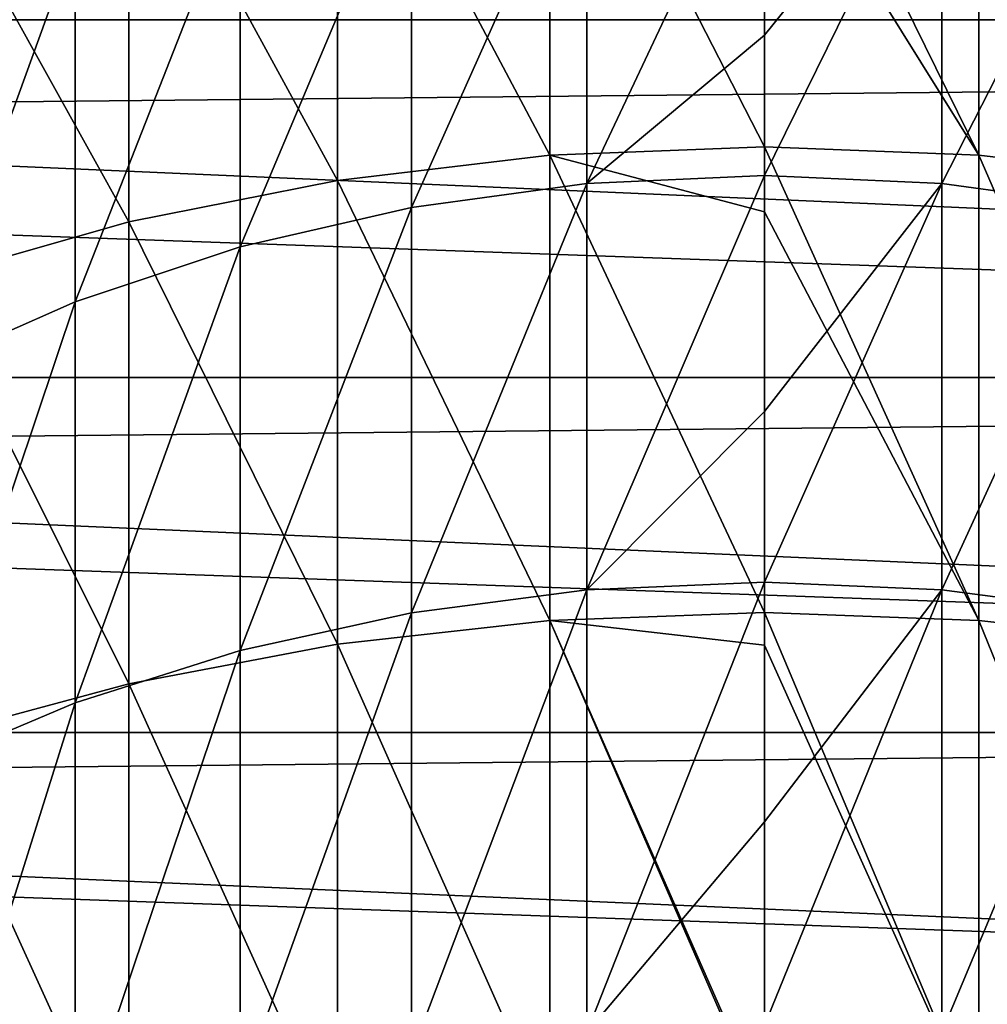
# Model space of a CAD drawing. Header units: metres. Extents: x -22 to 72, y -222 to 22.
# Tile 77 of 256: x -4.08 to 1.22, y -5.4 to 0. Entities that reach past the tile are written whole.
import ezdxf

# ---------------------------------------------------------------- set-up
doc = ezdxf.new("R2010")
doc.units = ezdxf.units.M
doc.layers.add('solid_509499_SW0002', color=7, linetype='CONTINUOUS')

msp = doc.modelspace()

# ---------------------------------------------------------------- linework, layer by layer
at = {"layer": 'solid_509499_SW0002'}
for points in [[(-22.5, 0), (-22.414381, 1.961005), (22.5, 0)], [(-22.414381, 1.961005), (22.414381, 1.961005), (22.5, 0)], [(20.083797, 1.632051, 0.034086), (-20.112724, 1.225081, 0.034086), (20.148966, -0.204, 0.034086)], [(1.176206, -0.743142, 275.001709), (1.176206, 1.597574, 271.715149), (0, 1.645707, 271.747131)], [(0, 1.142925, 272.49231), (1.176206, -0.743142, 275.001709), (0, 1.645707, 271.747131)], [(-1.176206, -0.743142, 275.001709), (-1.176206, 1.597574, 271.715149), (-2.341084, 1.453638, 271.619537)], [(-1.176206, 1.597574, 271.715149), (0, -0.697193, 275.036743), (0, 1.142925, 272.49231)], [(-1.176206, -0.743142, 275.001709), (0, -0.697193, 275.036743), (-1.176206, 1.597574, 271.715149)], [(2.341084, -0.880549, 274.896942), (2.341084, 1.453638, 271.619537), (1.176206, 1.597574, 271.715149)], [(1.176206, -0.743142, 275.001709), (2.341084, -0.880549, 274.896942), (1.176206, 1.597574, 271.715149)], [(-2.341084, -0.880549, 274.896942), (-2.341084, 1.453638, 271.619537), (-3.483416, 1.215286, 271.461243)], [(-2.341084, -0.880549, 274.896942), (-1.176206, -0.743142, 275.001709), (-2.341084, 1.453638, 271.619537)], [(20.148966, -0.204, 0.034086), (-20.112724, 1.225081, 0.034086), (-20.140705, -0.611915, 0.034086)], [(-3.483416, -1.108089, 274.72345), (-3.483416, 1.215286, 271.461243), (-4.592201, 0.884812, 271.24173)], [(-3.483416, -1.108089, 274.72345), (-2.341084, -0.880549, 274.896942), (-3.483416, 1.215286, 271.461243)], [(-0.973071, -0.897226, 270.058075), (-0.973071, 1.121962, 266.792053), (0, 1.167717, 266.818298)], [(0, -0.085581, 268.900879), (-0.973071, -0.897226, 270.058075), (0, 1.167717, 266.818298)], [(0.973071, 1.121962, 266.792053), (0, -0.085581, 268.900879), (0, 1.167717, 266.818298)], [(0, 1.142925, 272.49231), (0, -0.697193, 275.036743), (1.176206, -0.743142, 275.001709)], [(-1.934734, -1.028553, 269.970856), (-1.934734, 0.985234, 266.713562), (-0.973071, 1.121962, 266.792053)], [(-0.973071, -0.897226, 270.058075), (-1.934734, -1.028553, 269.970856), (-0.973071, 1.121962, 266.792053)], [(0.973071, 1.121962, 266.792053), (0, -0.853278, 270.08728), (0, -0.085581, 268.900879)], [(0.973071, -0.897226, 270.058075), (0, -0.853278, 270.08728), (0.973071, 1.121962, 266.792053)], [(0.973071, -0.897226, 270.058075), (0.973071, 1.121962, 266.792053), (1.934734, 0.985234, 266.713562)], [(-2.873714, -1.24572, 269.82663), (-2.873714, 0.759137, 266.58374), (-1.934734, 0.985234, 266.713562)], [(-1.934734, -1.028553, 269.970856), (-2.873714, -1.24572, 269.82663), (-1.934734, 0.985234, 266.713562)], [(1.934734, -1.028553, 269.970856), (0.973071, -0.897226, 270.058075), (1.934734, 0.985234, 266.713562)], [(-4.592201, -1.423571, 274.48288), (-3.483416, -1.108089, 274.72345), (-4.592201, 0.884812, 271.24173)], [(-3.779002, -1.546182, 269.627045), (-3.779002, 0.44632, 266.404175), (-2.873714, 0.759137, 266.58374)], [(-2.873714, -1.24572, 269.82663), (-3.779002, -1.546182, 269.627045), (-2.873714, 0.759137, 266.58374)], [(-4.639985, -1.926414, 269.374481), (-4.639985, 0.050452, 266.17691), (-3.779002, 0.44632, 266.404175)], [(-3.779002, -1.546182, 269.627045), (-4.639985, -1.926414, 269.374481), (-3.779002, 0.44632, 266.404175)], [(22.414381, -1.961005), (-22.5, 0), (22.5, 0)], [(22.414381, -1.961005), (-22.414381, -1.961005), (-22.5, 0)], [(0, -0.085581, 268.900879), (0, -0.853278, 270.08728), (-0.973071, -0.897226, 270.058075)], [(20.148966, -0.204, 0.034086), (-20.140705, -0.611915, 0.034086), (20.046637, -2.038353, 0.034086)], [(20.046637, -2.038353, 0.034086), (-20.140705, -0.611915, 0.034086), (-20.001255, -2.443819, 0.034086)], [(-1.176206, -0.743142, 275.001709), (0, -1.053786, 275.499878), (0, -0.697193, 275.036743)], [(1.176206, -3.292866, 278.128906), (1.176206, -0.743142, 275.001709), (0, -0.697193, 275.036743)], [(0, -1.053786, 275.499878), (1.176206, -3.292866, 278.128906), (0, -0.697193, 275.036743)], [(-1.176206, -3.292866, 278.128906), (-1.176206, -0.743142, 275.001709), (-2.341084, -0.880549, 274.896942)], [(-1.176206, -0.743142, 275.001709), (0, -3.249295, 278.16687), (0, -1.053786, 275.499878)], [(-1.176206, -3.292866, 278.128906), (0, -3.249295, 278.16687), (-1.176206, -0.743142, 275.001709)], [(2.341084, -3.423159, 278.015411), (2.341084, -0.880549, 274.896942), (1.176206, -0.743142, 275.001709)], [(1.176206, -3.292866, 278.128906), (2.341084, -3.423159, 278.015411), (1.176206, -0.743142, 275.001709)], [(-0.973071, -3.124766, 273.18573), (-0.973071, -0.897226, 270.058075), (0, -0.853278, 270.08728)], [(0, -2.147235, 271.956268), (-0.973071, -3.124766, 273.18573), (0, -0.853278, 270.08728)], [(0.973071, -0.897226, 270.058075), (0, -2.147235, 271.956268), (0, -0.853278, 270.08728)], [(-2.341084, -3.423159, 278.015411), (-2.341084, -0.880549, 274.896942), (-3.483416, -1.108089, 274.72345)], [(-2.341084, -3.423159, 278.015411), (-1.176206, -3.292866, 278.128906), (-2.341084, -0.880549, 274.896942)], [(-1.934734, -3.250136, 273.090149), (-1.934734, -1.028553, 269.970856), (-0.973071, -0.897226, 270.058075)], [(-0.973071, -3.124766, 273.18573), (-1.934734, -3.250136, 273.090149), (-0.973071, -0.897226, 270.058075)], [(0.973071, -0.897226, 270.058075), (0, -3.082813, 273.217743), (0, -2.147235, 271.956268)], [(0.973071, -3.124766, 273.18573), (0, -3.082813, 273.217743), (0.973071, -0.897226, 270.058075)], [(0.973071, -3.124766, 273.18573), (0.973071, -0.897226, 270.058075), (1.934734, -1.028553, 269.970856)], [(-2.873714, -3.457451, 272.932068), (-2.873714, -1.24572, 269.82663), (-1.934734, -1.028553, 269.970856)], [(-1.934734, -3.250136, 273.090149), (-2.873714, -3.457451, 272.932068), (-1.934734, -1.028553, 269.970856)], [(0, -1.053786, 275.499878), (0, -3.249295, 278.16687), (1.176206, -3.292866, 278.128906)], [(1.934734, -3.250136, 273.090149), (0.973071, -3.124766, 273.18573), (1.934734, -1.028553, 269.970856)], [(-3.483416, -3.638921, 277.827454), (-3.483416, -1.108089, 274.72345), (-4.592201, -1.423571, 274.48288)], [(-3.483416, -3.638921, 277.827454), (-2.341084, -3.423159, 278.015411), (-3.483416, -1.108089, 274.72345)], [(-3.779002, -3.744282, 272.713379), (-3.779002, -1.546182, 269.627045), (-2.873714, -1.24572, 269.82663)], [(-2.873714, -3.457451, 272.932068), (-3.779002, -3.744282, 272.713379), (-2.873714, -1.24572, 269.82663)], [(-4.592201, -3.938072, 277.566895), (-3.483416, -3.638921, 277.827454), (-4.592201, -1.423571, 274.48288)], [(-4.639985, -4.107265, 272.436584), (-4.639985, -1.926414, 269.374481), (-3.779002, -1.546182, 269.627045)], [(-3.779002, -3.744282, 272.713379), (-4.639985, -4.107265, 272.436584), (-3.779002, -1.546182, 269.627045)], [(22.158175, -3.907085), (-22.158175, -3.907085), (-22.414381, -1.961005)], [(22.414381, -1.961005), (22.158175, -3.907085), (-22.414381, -1.961005)], [(20.046637, -2.038353, 0.034086), (-20.001255, -2.443819, 0.034086), (19.777647, -3.855799, 0.034086)], [(0, -2.147235, 271.956268), (0, -3.082813, 273.217743), (-0.973071, -3.124766, 273.18573)], [(19.777647, -3.855799, 0.034086), (-20.001255, -2.443819, 0.034086), (-19.695524, -4.255446, 0.034086)], [(-1.934734, -5.670087, 276.058167), (-1.934734, -3.250136, 273.090149), (-0.973071, -3.124766, 273.18573)], [(-0.973071, -5.551208, 276.161743), (-1.934734, -5.670087, 276.058167), (-0.973071, -3.124766, 273.18573)], [(-0.973071, -5.551208, 276.161743), (-0.973071, -3.124766, 273.18573), (0, -3.082813, 273.217743)], [(0, -4.39565, 274.876923), (-0.973071, -5.551208, 276.161743), (0, -3.082813, 273.217743)], [(0.973071, -3.124766, 273.18573), (0, -4.39565, 274.876923), (0, -3.082813, 273.217743)], [(0.973071, -3.124766, 273.18573), (0, -5.511425, 276.196381), (0, -4.39565, 274.876923)], [(0.973071, -5.551208, 276.161743), (0, -5.511425, 276.196381), (0.973071, -3.124766, 273.18573)], [(0.973071, -5.551208, 276.161743), (0.973071, -3.124766, 273.18573), (1.934734, -3.250136, 273.090149)], [(-2.873714, -5.866672, 275.886932), (-2.873714, -3.457451, 272.932068), (-1.934734, -3.250136, 273.090149)], [(-1.934734, -5.670087, 276.058167), (-2.873714, -5.866672, 275.886932), (-1.934734, -3.250136, 273.090149)], [(-1.176206, -3.292866, 278.128906), (0, -3.427118, 278.370117), (0, -3.249295, 278.16687)], [(1.176206, -6.040776, 281.083466), (1.176206, -3.292866, 278.128906), (0, -3.249295, 278.16687)], [(0, -3.427118, 278.370117), (1.176206, -6.040776, 281.083466), (0, -3.249295, 278.16687)], [(1.934734, -5.670087, 276.058167), (0.973071, -5.551208, 276.161743), (1.934734, -3.250136, 273.090149)], [(-1.176206, -6.040776, 281.083466), (-1.176206, -3.292866, 278.128906), (-2.341084, -3.423159, 278.015411)], [(-1.176206, -3.292866, 278.128906), (0, -5.999768, 281.124176), (0, -5.968507, 281.092651)], [(-1.176206, -6.040776, 281.083466), (0, -5.999768, 281.124176), (-1.176206, -3.292866, 278.128906)], [(-1.176206, -3.292866, 278.128906), (0, -5.968507, 281.092651), (0, -3.427118, 278.370117)], [(2.341084, -6.163404, 280.961731), (2.341084, -3.423159, 278.015411), (1.176206, -3.292866, 278.128906)], [(1.176206, -6.040776, 281.083466), (2.341084, -6.163404, 280.961731), (1.176206, -3.292866, 278.128906)], [(-2.341084, -6.163404, 280.961731), (-2.341084, -3.423159, 278.015411), (-3.483416, -3.638921, 277.827454)], [(-2.341084, -6.163404, 280.961731), (-1.176206, -6.040776, 281.083466), (-2.341084, -3.423159, 278.015411)], [(0, -3.427118, 278.370117), (0, -5.968507, 281.092651), (1.176206, -6.040776, 281.083466)], [(-3.779002, -6.138655, 275.650024), (-3.779002, -3.744282, 272.713379), (-2.873714, -3.457451, 272.932068)], [(-2.873714, -5.866672, 275.886932), (-3.779002, -6.138655, 275.650024), (-2.873714, -3.457451, 272.932068)], [(-3.483416, -6.366472, 280.760132), (-3.483416, -3.638921, 277.827454), (-4.592201, -3.938072, 277.566895)], [(-3.483416, -6.366472, 280.760132), (-2.341084, -6.163404, 280.961731), (-3.483416, -3.638921, 277.827454)], [(-4.639985, -6.482849, 275.35022), (-4.639985, -4.107265, 272.436584), (-3.779002, -3.744282, 272.713379)], [(-3.779002, -6.138655, 275.650024), (-4.639985, -6.482849, 275.35022), (-3.779002, -3.744282, 272.713379)], [(19.777647, -3.855799, 0.034086), (-19.695524, -4.255446, 0.034086), (19.344248, -5.641149, 0.034086)], [(21.73333, -5.823431), (-21.73333, -5.823431), (-22.158175, -3.907085)], [(22.158175, -3.907085), (21.73333, -5.823431), (-22.158175, -3.907085)], [(-4.592201, -6.648024, 280.480621), (-3.483416, -6.366472, 280.760132), (-4.592201, -3.938072, 277.566895)], [(19.344248, -5.641149, 0.034086), (-19.695524, -4.255446, 0.034086), (-19.226065, -6.031656, 0.034086)], [(0, -4.39565, 274.876923), (0, -5.511425, 276.196381), (-0.973071, -5.551208, 276.161743)]]:
    msp.add_3dface(points, dxfattribs=at)

doc.saveas('drawing.dxf')
